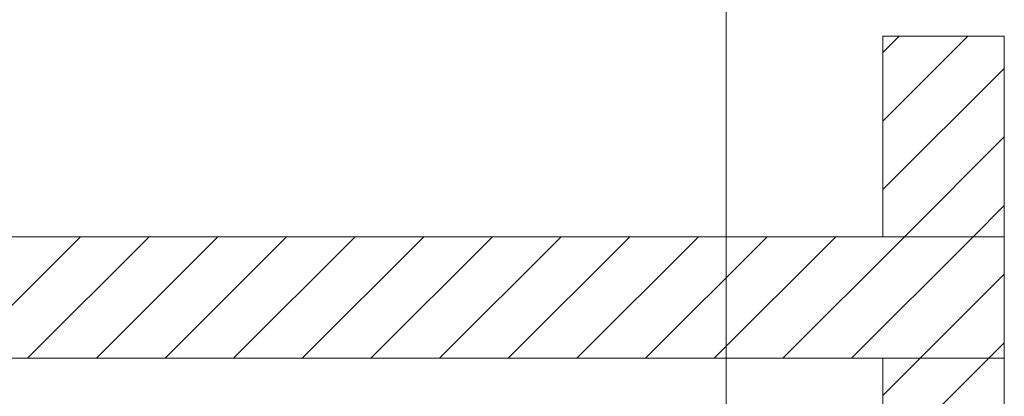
# Model space of a CAD drawing. Extents: x -720 to 300, y 62 to 1107.
# Tile 88 of 250: x 231 to 251, y 649 to 657. Entities that reach past the tile are written whole.
import ezdxf
from ezdxf.lldxf.tags import DXFTag

# ---------------------------------------------------------------- set-up
doc = ezdxf.new("R2010")
doc.units = 0
doc.layers.get('0').update_dxf_attribs({"lineweight": 35})
doc.layers.add('E_Detail_Linie_Text_Bem', color=7, linetype='Continuous', lineweight=13)
doc.layers.add('E_Detail_Wandschraffur', color=7, linetype='Continuous', lineweight=5, true_color=0xc0c0c0)
tags = doc.linetypes.add('fein_strichliert', pattern=[4, 1, -2, 1]).pattern_tags.tags
tags[8:9] = [DXFTag(74, 4), DXFTag(75, 0), DXFTag(340, '0'), DXFTag(46, 0.0), DXFTag(50, 0.0), DXFTag(44, 0.0), DXFTag(45, 0.0)]
tags[6:7] = [DXFTag(74, 4), DXFTag(75, 0), DXFTag(340, '0'), DXFTag(46, 0.0), DXFTag(50, 0.0), DXFTag(44, 0.0), DXFTag(45, 0.0)]
tags[4:5] = [DXFTag(74, 4), DXFTag(75, 0), DXFTag(340, '0'), DXFTag(46, 0.0), DXFTag(50, 0.0), DXFTag(44, 0.0), DXFTag(45, 0.0)]
tags = doc.linetypes.add('fein_strichliert-A06G9FM98I', pattern=[4, 1, -2, 1]).pattern_tags.tags
tags[8:9] = [DXFTag(74, 4), DXFTag(75, 0), DXFTag(340, '0'), DXFTag(46, 0.0), DXFTag(50, 0.0), DXFTag(44, 0.0), DXFTag(45, 0.0)]
tags[6:7] = [DXFTag(74, 4), DXFTag(75, 0), DXFTag(340, '0'), DXFTag(46, 0.0), DXFTag(50, 0.0), DXFTag(44, 0.0), DXFTag(45, 0.0)]
tags[4:5] = [DXFTag(74, 4), DXFTag(75, 0), DXFTag(340, '0'), DXFTag(46, 0.0), DXFTag(50, 0.0), DXFTag(44, 0.0), DXFTag(45, 0.0)]

# ---------------------------------------------------------------- blocks, each defined once
blk = doc.blocks.new('Referenz-A06G9FMD8I')
at = {"layer": 'E_Detail_Linie_Text_Bem', "linetype": 'fein_strichliert-A06G9FM98I', "ltscale": 0.65}
blk.add_line((245.169, 608.926), (245.169, 661.805), dxfattribs=at)
at = {"layer": 'E_Detail_Linie_Text_Bem', "linetype": 'Continuous', "ltscale": 0.13}
for p, q in [((248.397, 656.369), (250.897, 656.369)), ((248.397, 652.234), (248.397, 656.369)), ((250.897, 656.369), (250.897, 652.234)), ((250.897, 652.234), (199.57, 652.234)), ((250.897, 652.234), (248.397, 652.234)), ((250.897, 649.734), (250.897, 652.234)), ((199.57, 649.734), (248.397, 649.734)), ((209.963, 649.734), (250.897, 649.734)), ((248.397, 649.734), (250.897, 649.734)), ((248.397, 637.934), (248.397, 649.734)), ((250.897, 649.734), (250.897, 609.734))]:
    blk.add_line(p, q, dxfattribs=at)
at = {"layer": 'E_Detail_Wandschraffur', "linetype": 'ByBlock', "ltscale": 0.13}
for p, q in [((248.397, 654.621), (250.145, 656.369)), ((248.839, 652.234), (250.897, 654.293)), ((229.368, 649.734), (231.868, 652.234)), ((232.197, 649.734), (234.697, 652.234)), ((235.025, 649.734), (237.525, 652.234)), ((237.853, 649.734), (240.353, 652.234)), ((240.682, 649.734), (243.182, 652.234)), ((243.51, 649.734), (246.01, 652.234)), ((246.339, 649.734), (248.839, 652.234)), ((249.167, 649.734), (250.897, 651.464)), ((248.397, 648.964), (249.167, 649.734))]:
    blk.add_line(p, q, dxfattribs=at)
at = {"layer": 'E_Detail_Wandschraffur', "linetype": 'fein_strichliert', "ltscale": 0.13}
for p, q in [((248.397, 656.035), (248.731, 656.369)), ((248.397, 653.207), (250.897, 655.707)), ((250.253, 652.234), (250.897, 652.879)), ((230.782, 649.734), (233.282, 652.234)), ((233.611, 649.734), (236.111, 652.234)), ((236.439, 649.734), (238.939, 652.234)), ((239.268, 649.734), (241.768, 652.234)), ((242.096, 649.734), (244.596, 652.234)), ((244.925, 649.734), (247.425, 652.234)), ((247.753, 649.734), (250.253, 652.234)), ((250.581, 649.734), (250.897, 650.05)), ((248.397, 647.55), (250.581, 649.734))]:
    blk.add_line(p, q, dxfattribs=at)

msp = doc.modelspace()

# ---------------------------------------------------------------- block references
at = {"color": 8, "lineweight": 25, "ltscale": 0.25, "true_color": 0x808080}
msp.add_blockref('Referenz-A06G9FMD8I', (0, 0), dxfattribs=at)

doc.saveas('drawing.dxf')
